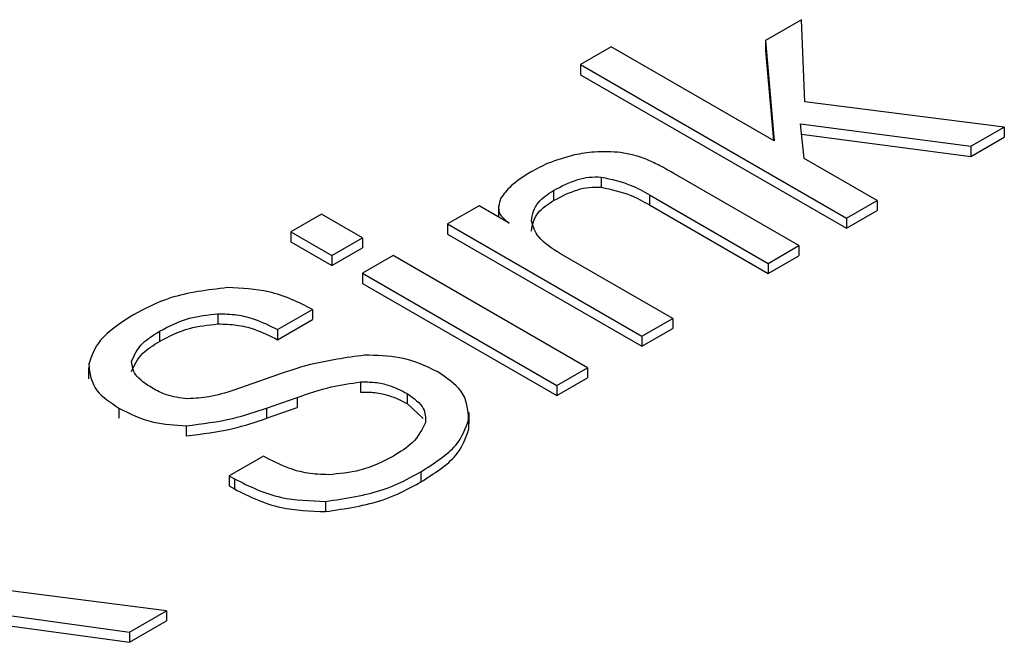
# Model space of a CAD drawing. Header units: millimetres. Extents: x 15756 to 16324, y 1603 to 1933.
# Tile 37 of 48: x 16267.56 to 16270.41, y 1874.38 to 1876.19. Entities that reach past the tile are written whole.
import ezdxf

# ---------------------------------------------------------------- set-up
doc = ezdxf.new("R2010")
doc.units = ezdxf.units.MM

msp = doc.modelspace()

# ---------------------------------------------------------------- linework, layer by layer
at = {"color": 7, "linetype": 'Continuous', "lineweight": 25}
for p, q in [((16269.826, 1876.1876), (16269.7213, 1876.1271)), ((16269.8354, 1875.9495), (16269.826, 1876.1876)), ((16269.7213, 1876.1271), (16269.7472, 1875.8362)), ((16269.7213, 1876.1271), (16269.7213, 1876.0977)), ((16269.2747, 1876.1089), (16269.1857, 1876.0576)), ((16269.7472, 1875.8362), (16269.2747, 1876.1089)), ((16269.7213, 1876.0977), (16269.7444, 1875.8378)), ((16269.1857, 1876.0576), (16269.1857, 1876.0282)), ((16269.1857, 1876.0576), (16269.9566, 1875.6126)), ((16269.1857, 1876.0282), (16269.9566, 1875.5832)), ((16270.4138, 1875.8765), (16269.8354, 1875.9495)), ((16269.8233, 1875.8853), (16270.3172, 1875.8207)), ((16269.8334, 1875.7854), (16269.8233, 1875.8853)), ((16270.3172, 1875.8207), (16270.4138, 1875.8765)), ((16270.4138, 1875.8765), (16270.4138, 1875.8472)), ((16269.8263, 1875.8555), (16270.3172, 1875.7913)), ((16270.3172, 1875.7913), (16270.4138, 1875.8472)), ((16270.3172, 1875.8207), (16270.3172, 1875.7913)), ((16270.0455, 1875.6639), (16269.8334, 1875.7854)), ((16269.2455, 1875.7316), (16269.2455, 1875.7022)), ((16269.8182, 1875.5327), (16269.4642, 1875.7371)), ((16269.1074, 1875.6929), (16269.1074, 1875.6635)), ((16269.3852, 1875.68), (16269.7293, 1875.4814)), ((16269.3852, 1875.68), (16269.3852, 1875.6506)), ((16268.8913, 1875.648), (16268.8003, 1875.5955)), ((16268.9782, 1875.5978), (16268.8913, 1875.648)), ((16268.9475, 1875.6477), (16268.9475, 1875.6155)), ((16269.3852, 1875.6506), (16269.7293, 1875.452)), ((16269.9566, 1875.6126), (16270.0455, 1875.6639)), ((16270.0455, 1875.6639), (16270.0455, 1875.6345)), ((16268.4346, 1875.624), (16268.3457, 1875.5727)), ((16268.5532, 1875.5555), (16268.4346, 1875.624)), ((16269.9566, 1875.5832), (16270.0455, 1875.6345)), ((16269.9566, 1875.6126), (16269.9566, 1875.5832)), ((16268.8003, 1875.5955), (16269.3636, 1875.2703)), ((16268.8003, 1875.5955), (16268.8003, 1875.5661)), ((16268.3457, 1875.5727), (16268.3457, 1875.5433)), ((16268.3457, 1875.5727), (16268.4643, 1875.5042)), ((16268.4643, 1875.5042), (16268.5532, 1875.5555)), ((16268.5532, 1875.5555), (16268.5532, 1875.5261)), ((16268.8003, 1875.5661), (16269.3636, 1875.2409)), ((16268.3457, 1875.5433), (16268.4643, 1875.4748)), ((16268.4643, 1875.4748), (16268.5532, 1875.5261)), ((16269.7293, 1875.4814), (16269.8182, 1875.5327)), ((16269.8182, 1875.5327), (16269.8182, 1875.5033)), ((16268.4643, 1875.5042), (16268.4643, 1875.4748)), ((16268.6422, 1875.5042), (16268.5532, 1875.4528)), ((16269.2055, 1875.179), (16268.6422, 1875.5042)), ((16269.4526, 1875.3216), (16269.1277, 1875.5092)), ((16269.7293, 1875.452), (16269.8182, 1875.5033)), ((16269.7293, 1875.4814), (16269.7293, 1875.452)), ((16268.5532, 1875.4528), (16269.1166, 1875.1276)), ((16268.5532, 1875.4528), (16268.5532, 1875.4234)), ((16268.5532, 1875.4234), (16269.1166, 1875.0982)), ((16268.1341, 1875.3352), (16268.1341, 1875.3058)), ((16268.3074, 1875.2895), (16268.4084, 1875.3478)), ((16268.4084, 1875.3478), (16268.4084, 1875.3184)), ((16268.3074, 1875.2601), (16268.4084, 1875.3184)), ((16269.3636, 1875.2703), (16269.4526, 1875.3216)), ((16269.4526, 1875.3216), (16269.4526, 1875.2922)), ((16267.9652, 1875.2845), (16267.9652, 1875.2551)), ((16268.3074, 1875.2895), (16268.3074, 1875.2601)), ((16269.3636, 1875.2409), (16269.4526, 1875.2922)), ((16269.3636, 1875.2703), (16269.3636, 1875.2409)), ((16267.7591, 1875.1795), (16267.7591, 1875.1465)), ((16268.2903, 1875.1523), (16268.1803, 1875.1138)), ((16269.1166, 1875.1276), (16269.2055, 1875.179)), ((16269.2055, 1875.179), (16269.2055, 1875.1496)), ((16268.5474, 1875.1376), (16268.5474, 1875.1082)), ((16269.1166, 1875.0982), (16269.2055, 1875.1496)), ((16269.1166, 1875.1276), (16269.1166, 1875.0982)), ((16268.6828, 1875.1042), (16268.6828, 1875.0748)), ((16268.2753, 1875.0617), (16268.3638, 1875.0926)), ((16268.3638, 1875.0926), (16268.3638, 1875.0632)), ((16268.6828, 1875.0748), (16268.7297, 1875.0313)), ((16267.8472, 1875.0617), (16267.8472, 1875.0323)), ((16268.2753, 1875.0323), (16268.3638, 1875.0632)), ((16268.2753, 1875.0617), (16268.2753, 1875.0323)), ((16268.8623, 1875.0163), (16268.8623, 1875.0493)), ((16268.0426, 1875.0106), (16268.0426, 1874.9812)), ((16268.8611, 1875.0278), (16268.8611, 1874.9984)), ((16268.2662, 1874.9225), (16268.1673, 1874.8655)), ((16268.7225, 1874.8773), (16268.7225, 1874.8479)), ((16268.1673, 1874.8655), (16268.1823, 1874.8568)), ((16268.1673, 1874.8655), (16268.1673, 1874.8361)), ((16268.1823, 1874.8568), (16268.1823, 1874.8274)), ((16268.1673, 1874.8361), (16268.1823, 1874.8274)), ((16268.4459, 1874.7913), (16268.4459, 1874.7619)), ((16267.9856, 1874.4747), (16267.3389, 1874.5564)), ((16267.3515, 1874.4853), (16267.8776, 1874.4124)), ((16267.8776, 1874.4124), (16267.9856, 1874.4747)), ((16267.9856, 1874.4747), (16267.9856, 1874.4454)), ((16267.3644, 1874.4541), (16267.8776, 1874.383)), ((16267.8776, 1874.383), (16267.9856, 1874.4454)), ((16267.8776, 1874.4124), (16267.8776, 1874.383))]:
    msp.add_line(p, q, dxfattribs=at)
for points, knots in [([(16269.168, 1875.7956), (16269.1417, 1875.7883), (16269.0948, 1875.7753), (16269.057, 1875.7546), (16269.0404, 1875.7455)], [0, 0, 0, 0, 0.559591, 1, 1, 1, 1]), ([(16269.3017, 1875.8027), (16269.2762, 1875.8043), (16269.2307, 1875.8071), (16269.1872, 1875.7991), (16269.168, 1875.7956)], [0, 0, 0, 0, 0.5591089, 1, 1, 1, 1]), ([(16269.3832, 1875.7799), (16269.3691, 1875.7854), (16269.3437, 1875.7953), (16269.3146, 1875.8005), (16269.3017, 1875.8027)], [0, 0, 0, 0, 0.559939, 1, 1, 1, 1]), ([(16269.4642, 1875.7371), (16269.4497, 1875.7455), (16269.4238, 1875.7605), (16269.3956, 1875.774), (16269.3832, 1875.7799)], [0, 0, 0, 0, 0.560041, 1, 1, 1, 1]), ([(16269.0404, 1875.7455), (16269.0202, 1875.7328), (16268.9841, 1875.7101), (16268.9631, 1875.6819), (16268.9538, 1875.6695)], [0, 0, 0, 0, 0.559988, 1, 1, 1, 1]), ([(16269.1074, 1875.6929), (16269.1295, 1875.7045), (16269.1602, 1875.7207), (16269.2103, 1875.7323), (16269.2338, 1875.7318), (16269.2455, 1875.7316)], [0, 0, 0, 0, 0.5597701, 0.7801486, 1, 1, 1, 1]), ([(16269.2455, 1875.7316), (16269.2749, 1875.725), (16269.3277, 1875.7132), (16269.3676, 1875.6902), (16269.3852, 1875.68)], [0, 0, 0, 0, 0.557589, 1, 1, 1, 1]), ([(16269.1074, 1875.6635), (16269.1295, 1875.6751), (16269.1602, 1875.6913), (16269.2103, 1875.7029), (16269.2338, 1875.7024), (16269.2455, 1875.7022)], [0, 0, 0, 0, 0.5597701, 0.7801486, 1, 1, 1, 1]), ([(16269.2455, 1875.7022), (16269.2749, 1875.6956), (16269.3277, 1875.6838), (16269.3676, 1875.6608), (16269.3852, 1875.6506)], [0, 0, 0, 0, 0.557589, 1, 1, 1, 1]), ([(16268.9538, 1875.6695), (16268.9493, 1875.6549), (16268.9413, 1875.6288), (16268.9669, 1875.6073), (16268.9782, 1875.5978)], [0, 0, 0, 0, 0.559935, 1, 1, 1, 1]), ([(16269.0429, 1875.6045), (16269.0464, 1875.6232), (16269.0525, 1875.6566), (16269.0906, 1875.6818), (16269.1074, 1875.6929)], [0, 0, 0, 0, 0.558791, 1, 1, 1, 1]), ([(16269.0429, 1875.5751), (16269.0464, 1875.5938), (16269.0525, 1875.6272), (16269.0906, 1875.6524), (16269.1074, 1875.6635)], [0, 0, 0, 0, 0.558791, 1, 1, 1, 1]), ([(16269.1277, 1875.5092), (16269.1031, 1875.5246), (16269.0592, 1875.552), (16269.0479, 1875.5885), (16269.0429, 1875.6045)], [0, 0, 0, 0, 0.560832, 1, 1, 1, 1]), ([(16268.1621, 1875.411), (16268.1043, 1875.404), (16268.0007, 1875.3914), (16267.9234, 1875.3502), (16267.8892, 1875.332)], [0, 0, 0, 0, 0.5583526, 1, 1, 1, 1]), ([(16268.4084, 1875.3478), (16268.3684, 1875.3681), (16268.2971, 1875.4042), (16268.2033, 1875.409), (16268.1621, 1875.411)], [0, 0, 0, 0, 0.560855, 1, 1, 1, 1]), ([(16267.8892, 1875.332), (16267.8528, 1875.3088), (16267.7878, 1875.2674), (16267.7683, 1875.213), (16267.7597, 1875.1891)], [0, 0, 0, 0, 0.56037, 1, 1, 1, 1]), ([(16267.9652, 1875.2845), (16267.9925, 1875.299), (16268.0413, 1875.3248), (16268.1058, 1875.332), (16268.1341, 1875.3352)], [0, 0, 0, 0, 0.560648, 1, 1, 1, 1]), ([(16268.1341, 1875.3352), (16268.1525, 1875.3348), (16268.1893, 1875.334), (16268.2502, 1875.3183), (16268.2857, 1875.3005), (16268.3074, 1875.2895)], [0, 0, 0, 0, 0.279754, 0.559802, 1, 1, 1, 1]), ([(16267.9652, 1875.2551), (16267.9925, 1875.2696), (16268.0413, 1875.2954), (16268.1058, 1875.3026), (16268.1341, 1875.3058)], [0, 0, 0, 0, 0.560648, 1, 1, 1, 1]), ([(16268.1341, 1875.3058), (16268.1525, 1875.3054), (16268.1893, 1875.3046), (16268.2502, 1875.2889), (16268.2857, 1875.2711), (16268.3074, 1875.2601)], [0, 0, 0, 0, 0.279754, 0.559802, 1, 1, 1, 1]), ([(16267.884, 1875.197), (16267.8922, 1875.2155), (16267.9069, 1875.2487), (16267.9473, 1875.2736), (16267.9652, 1875.2845)], [0, 0, 0, 0, 0.5582832, 1, 1, 1, 1]), ([(16267.884, 1875.1676), (16267.8922, 1875.1861), (16267.9069, 1875.2193), (16267.9473, 1875.2442), (16267.9652, 1875.2551)], [0, 0, 0, 0, 0.5582832, 1, 1, 1, 1]), ([(16268.5591, 1875.2152), (16268.5059, 1875.2078), (16268.4107, 1875.1945), (16268.3271, 1875.1652), (16268.2903, 1875.1523)], [0, 0, 0, 0, 0.558797, 1, 1, 1, 1]), ([(16268.7717, 1875.167), (16268.7369, 1875.1835), (16268.6745, 1875.2132), (16268.5944, 1875.2146), (16268.5591, 1875.2152)], [0, 0, 0, 0, 0.55939, 1, 1, 1, 1]), ([(16267.7597, 1875.1891), (16267.7629, 1875.1621), (16267.7686, 1875.1139), (16267.8231, 1875.0777), (16267.8472, 1875.0617)], [0, 0, 0, 0, 0.5584243, 1, 1, 1, 1]), ([(16267.9451, 1875.1193), (16267.9254, 1875.1318), (16267.8902, 1875.1541), (16267.8859, 1875.1839), (16267.884, 1875.197)], [0, 0, 0, 0, 0.5611436, 1, 1, 1, 1]), ([(16268.8611, 1875.0278), (16268.8592, 1875.0571), (16268.8558, 1875.1097), (16268.7975, 1875.1494), (16268.7717, 1875.167)], [0, 0, 0, 0, 0.5588858, 1, 1, 1, 1]), ([(16268.3638, 1875.0926), (16268.3961, 1875.1039), (16268.4536, 1875.124), (16268.5188, 1875.1335), (16268.5474, 1875.1376)], [0, 0, 0, 0, 0.560913, 1, 1, 1, 1]), ([(16268.5474, 1875.1376), (16268.5616, 1875.1377), (16268.5902, 1875.1378), (16268.6386, 1875.1269), (16268.666, 1875.1128), (16268.6828, 1875.1042)], [0, 0, 0, 0, 0.279809, 0.559956, 1, 1, 1, 1]), ([(16268.0466, 1875.0887), (16268.025, 1875.0915), (16267.9863, 1875.0965), (16267.9577, 1875.1123), (16267.9451, 1875.1193)], [0, 0, 0, 0, 0.557774, 1, 1, 1, 1]), ([(16268.1803, 1875.1138), (16268.1568, 1875.1064), (16268.1149, 1875.093), (16268.0674, 1875.09), (16268.0466, 1875.0887)], [0, 0, 0, 0, 0.560387, 1, 1, 1, 1]), ([(16268.5474, 1875.1082), (16268.5616, 1875.1083), (16268.5902, 1875.1084), (16268.6386, 1875.0975), (16268.666, 1875.0834), (16268.6828, 1875.0748)], [0, 0, 0, 0, 0.279809, 0.559956, 1, 1, 1, 1]), ([(16268.6828, 1875.1042), (16268.7021, 1875.0904), (16268.7367, 1875.0657), (16268.7359, 1875.0343), (16268.7356, 1875.0204)], [0, 0, 0, 0, 0.559277, 1, 1, 1, 1]), ([(16267.8472, 1875.0617), (16267.8789, 1875.0456), (16267.9354, 1875.0168), (16268.0099, 1875.0125), (16268.0426, 1875.0106)], [0, 0, 0, 0, 0.560349, 1, 1, 1, 1]), ([(16268.0426, 1875.0106), (16268.0885, 1875.0163), (16268.1707, 1875.0265), (16268.2433, 1875.0509), (16268.2753, 1875.0617)], [0, 0, 0, 0, 0.55881, 1, 1, 1, 1]), ([(16268.0426, 1874.9812), (16268.0885, 1874.9869), (16268.1707, 1874.9971), (16268.2433, 1875.0215), (16268.2753, 1875.0323)], [0, 0, 0, 0, 0.55881, 1, 1, 1, 1]), ([(16268.7356, 1875.0204), (16268.7259, 1874.9997), (16268.7085, 1874.9627), (16268.663, 1874.935), (16268.643, 1874.9227)], [0, 0, 0, 0, 0.558247, 1, 1, 1, 1]), ([(16268.7225, 1874.8773), (16268.7613, 1874.9017), (16268.8304, 1874.9452), (16268.8518, 1875.0026), (16268.8611, 1875.0278)], [0, 0, 0, 0, 0.5606752, 1, 1, 1, 1]), ([(16268.7225, 1874.8479), (16268.7613, 1874.8723), (16268.8304, 1874.9158), (16268.8518, 1874.9732), (16268.8611, 1874.9984)], [0, 0, 0, 0, 0.5606752, 1, 1, 1, 1]), ([(16268.4543, 1874.8687), (16268.434, 1874.8695), (16268.3936, 1874.8711), (16268.328, 1874.8901), (16268.2896, 1874.9102), (16268.2662, 1874.9225)], [0, 0, 0, 0, 0.2795389, 0.5596799, 1, 1, 1, 1]), ([(16268.643, 1874.9227), (16268.6123, 1874.9069), (16268.5577, 1874.8786), (16268.4858, 1874.8717), (16268.4543, 1874.8687)], [0, 0, 0, 0, 0.560358, 1, 1, 1, 1]), ([(16268.4459, 1874.7913), (16268.5045, 1874.8), (16268.6096, 1874.8155), (16268.6879, 1874.8584), (16268.7225, 1874.8773)], [0, 0, 0, 0, 0.5580241, 1, 1, 1, 1]), ([(16268.1823, 1874.8568), (16268.2251, 1874.8353), (16268.3016, 1874.7969), (16268.4018, 1874.793), (16268.4459, 1874.7913)], [0, 0, 0, 0, 0.560273, 1, 1, 1, 1]), ([(16268.4459, 1874.7619), (16268.5045, 1874.7706), (16268.6096, 1874.7861), (16268.6879, 1874.829), (16268.7225, 1874.8479)], [0, 0, 0, 0, 0.5580241, 1, 1, 1, 1]), ([(16268.1823, 1874.8274), (16268.2251, 1874.8059), (16268.3016, 1874.7675), (16268.4018, 1874.7636), (16268.4459, 1874.7619)], [0, 0, 0, 0, 0.560273, 1, 1, 1, 1])]:
    msp.add_open_spline(points, degree=3, knots=knots, dxfattribs=at)

doc.saveas('drawing.dxf')
